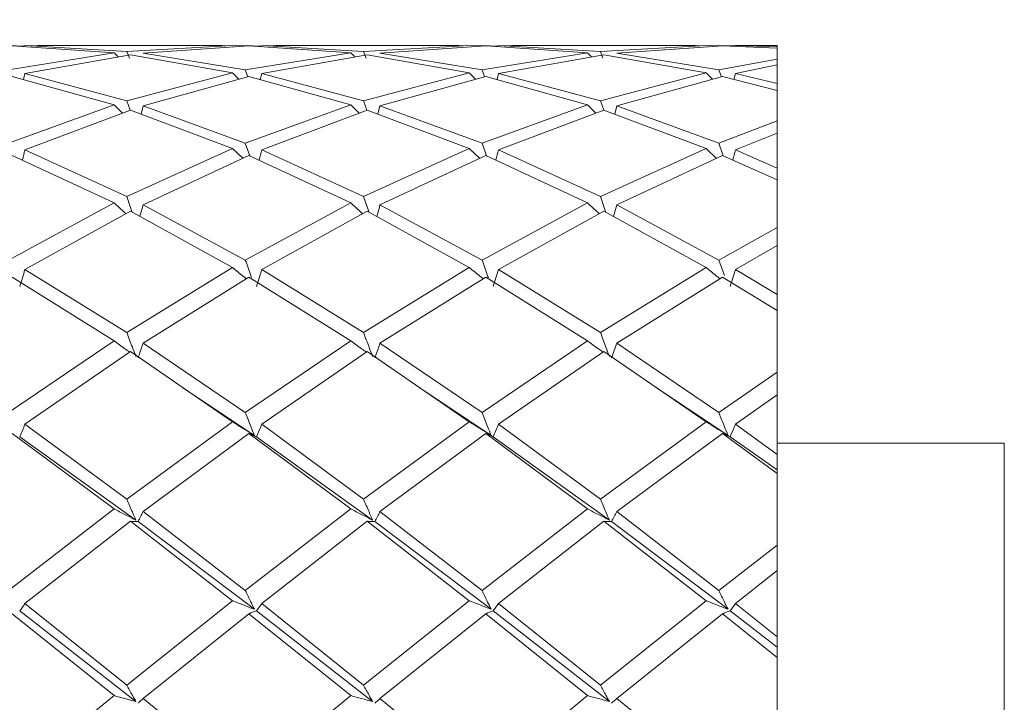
# Model space of a CAD drawing. Header units: millimetres. Extents: x 13381 to 13678, y 211 to 627.
# Tile 49 of 51: x 13618.85 to 13627.51, y 581.94 to 587.95. Entities that reach past the tile are written whole.
import ezdxf

# ---------------------------------------------------------------- set-up
doc = ezdxf.new("R2010")
doc.units = ezdxf.units.MM
doc.header["$LTSCALE"] = 0.3
doc.layers.add('标注', color=1, linetype='Continuous', lineweight=18)
doc.styles.get("Standard").update_dxf_attribs({"font": 'txt.shx', "width": 0.67, "oblique": 5, "bigfont": 'gbcbig.shx'})
doc.dimstyles.new('1', dxfattribs={"dimtxt": 2.5, "dimasz": 2, "dimexe": 0.8, "dimexo": 0, "dimgap": 1, "dimtad": 1, "dimdec": 1, "dimdsep": 46, "dimtxsty": 'Standard', "dimcen": 0, "dimclrd": 256, "dimclre": 256, "dimclrt": 256, "dimadec": 0, "dimazin": 0, "dimtfac": 1, "dimtdec": 1, "dimtmove": 0, "dimatfit": 3, "dimfxl": 0, "dimtzin": 0, "dimlwd": -1, "dimlwe": -1, "dimarcsym": 0})

# ---------------------------------------------------------------- blocks, each defined once
blk = doc.blocks.new('*D177')
at = {"layer": 'Defpoints', "color": 0}
for p in [(13617.0606, 602.2202), (13604.0086, 569.7202), (13640.2051, 569.7202)]:
    blk.add_point(p, dxfattribs=at)
at = {"layer": '标注'}
for p, q in [((13617.0606, 602.2202), (13641.0051, 602.2202)), ((13640.2051, 600.2202), (13640.2051, 571.7202)), ((13604.0086, 569.7202), (13641.0051, 569.7202))]:
    blk.add_line(p, q, dxfattribs=at)
for points in [[(13639.8718, 600.2202), (13640.5385, 600.2202), (13640.2051, 602.2202)], [(13639.8718, 571.7202), (13640.5385, 571.7202), (13640.2051, 569.7202)]]:
    blk.add_solid(points, dxfattribs=at)
at = {"layer": '标注', "insert": (13637.9551, 585.9702), "char_height": 2.5, "attachment_point": 5, "rotation": 90}
blk.add_mtext('32.5', dxfattribs=at)

msp = doc.modelspace()

# ---------------------------------------------------------------- linework, layer by layer
at = {"color": 7, "linetype": 'Continuous', "lineweight": 15}
for p, q in [((13618.89, 587.713), (13618.7468, 587.7202)), ((13619.6757, 587.655), (13618.7468, 587.5043)), ((13618.7781, 587.7175), (13619.6757, 587.655)), ((13619.7883, 587.6674), (13618.8916, 587.7195)), ((13618.8916, 587.7195), (13619.0091, 587.7153)), ((13620.6307, 587.7202), (13619.0091, 587.7202)), ((13619.6757, 587.655), (13619.7111, 587.6181)), ((13620.7171, 587.7198), (13619.7883, 587.6674)), ((13619.8106, 587.6081), (13619.7883, 587.6674)), ((13619.9323, 587.6514), (13620.8619, 587.7175)), ((13620.8305, 587.5043), (13619.9323, 587.6514)), ((13620.6307, 587.7166), (13620.7171, 587.7198)), ((13620.8305, 587.7202), (13620.7219, 587.7149)), ((13620.9737, 587.713), (13620.8305, 587.7202)), ((13621.7583, 587.655), (13620.8305, 587.5043)), ((13620.8619, 587.7175), (13621.7583, 587.655)), ((13621.8712, 587.6674), (13620.9752, 587.7195)), ((13620.9752, 587.7195), (13621.0927, 587.7153)), ((13622.7143, 587.7202), (13621.0927, 587.7202)), ((13621.7583, 587.655), (13621.7939, 587.6181)), ((13622.8008, 587.7198), (13621.8712, 587.6674)), ((13621.8935, 587.6081), (13621.8712, 587.6674)), ((13622.0154, 587.6514), (13622.9455, 587.7175)), ((13622.9142, 587.5043), (13622.0154, 587.6514)), ((13622.7143, 587.7166), (13622.8008, 587.7198)), ((13622.9142, 587.7202), (13622.8056, 587.7149)), ((13623.0573, 587.713), (13622.9142, 587.7202)), ((13623.8413, 587.655), (13622.9142, 587.5043)), ((13622.9455, 587.7175), (13623.8413, 587.655)), ((13623.9543, 587.6674), (13623.0588, 587.7195)), ((13623.0588, 587.7195), (13623.1762, 587.7153)), ((13624.7979, 587.7202), (13623.1762, 587.7202)), ((13623.8413, 587.655), (13623.8769, 587.618)), ((13624.8844, 587.7198), (13623.9543, 587.6674)), ((13623.9767, 587.608), (13623.9543, 587.6674)), ((13624.0988, 587.6514), (13625.029, 587.7175)), ((13624.9977, 587.5043), (13624.0988, 587.6514)), ((13624.7979, 587.7166), (13624.8844, 587.7198)), ((13624.9977, 587.7202), (13624.8893, 587.7149)), ((13625.1414, 587.716), (13624.9977, 587.7202)), ((13625.029, 587.7175), (13625.5086, 587.6943)), ((13625.5086, 587.7081), (13625.1422, 587.7195)), ((13625.1422, 587.7195), (13625.2596, 587.7187)), ((13625.5086, 587.7202), (13625.2596, 587.7202)), ((13625.5086, 587.7202), (13625.5086, 587.7081)), ((13625.5086, 587.6943), (13625.5086, 587.7081)), ((13625.5086, 587.6943), (13625.5086, 587.5981)), ((13618.8916, 587.4732), (13619.8195, 587.6373)), ((13619.8195, 587.6373), (13620.7171, 587.4801)), ((13620.9752, 587.4732), (13621.9024, 587.6373)), ((13621.9024, 587.6373), (13622.8008, 587.4801)), ((13623.0588, 587.4732), (13623.9856, 587.6373)), ((13623.9856, 587.6373), (13624.8844, 587.4801)), ((13625.5086, 587.5981), (13624.9977, 587.5043)), ((13625.5086, 587.5484), (13625.5086, 587.5981)), ((13618.8916, 587.4732), (13618.8787, 587.4194)), ((13619.7883, 587.2337), (13618.8916, 587.4732)), ((13620.7171, 587.4801), (13619.7883, 587.2337)), ((13620.7171, 587.4801), (13620.7732, 587.4226)), ((13620.852, 587.4445), (13620.8305, 587.5043)), ((13620.9752, 587.4732), (13620.9624, 587.4193)), ((13621.8712, 587.2337), (13620.9752, 587.4732)), ((13622.8008, 587.4801), (13621.8712, 587.2337)), ((13622.8008, 587.4801), (13622.8569, 587.4226)), ((13622.9357, 587.4445), (13622.9142, 587.5043)), ((13623.0588, 587.4732), (13623.046, 587.4193)), ((13623.9543, 587.2337), (13623.0588, 587.4732)), ((13624.8844, 587.4801), (13623.9543, 587.2337)), ((13624.8844, 587.4801), (13624.9404, 587.4226)), ((13625.0192, 587.4446), (13624.9977, 587.5043)), ((13625.1422, 587.4732), (13625.1298, 587.4213)), ((13625.1422, 587.4732), (13625.5086, 587.5484)), ((13625.5086, 587.3846), (13625.1422, 587.4732)), ((13625.5086, 587.5484), (13625.5086, 587.3846)), ((13618.7781, 587.4473), (13619.6757, 587.1981)), ((13619.9323, 587.188), (13620.8619, 587.4473)), ((13620.8619, 587.4473), (13621.7583, 587.1981)), ((13622.0154, 587.188), (13622.9455, 587.4473)), ((13622.9455, 587.4473), (13623.8413, 587.1981)), ((13624.0988, 587.188), (13625.029, 587.4473)), ((13625.029, 587.4473), (13625.5086, 587.3235)), ((13625.5086, 587.3235), (13625.5086, 587.3846)), ((13625.5086, 587.3235), (13625.5086, 587.0562)), ((13619.8174, 587.15), (13619.7883, 587.2337)), ((13621.9003, 587.15), (13621.8712, 587.2337)), ((13623.9835, 587.15), (13623.9543, 587.2337)), ((13619.6757, 587.1981), (13618.7468, 586.8602)), ((13618.8916, 586.8007), (13619.8195, 587.1507)), ((13619.6757, 587.1981), (13619.7491, 587.1242)), ((13619.8195, 587.1507), (13620.7171, 586.8137)), ((13619.9323, 587.188), (13619.9144, 587.1151)), ((13620.8305, 586.8602), (13619.9323, 587.188)), ((13621.7583, 587.1981), (13620.8305, 586.8602)), ((13620.9752, 586.8007), (13621.9024, 587.1507)), ((13621.7583, 587.1981), (13621.8319, 587.1241)), ((13621.9024, 587.1507), (13622.8008, 586.8137)), ((13622.0154, 587.188), (13621.9975, 587.1151)), ((13622.9142, 586.8602), (13622.0154, 587.188)), ((13623.8413, 587.1981), (13622.9142, 586.8602)), ((13623.0588, 586.8007), (13623.9856, 587.1507)), ((13623.8413, 587.1981), (13623.915, 587.1241)), ((13623.9856, 587.1507), (13624.8844, 586.8137)), ((13624.0988, 587.188), (13624.0808, 587.115)), ((13624.9977, 586.8602), (13624.0988, 587.188)), ((13625.5086, 587.0562), (13624.9977, 586.8602)), ((13625.5086, 586.9485), (13625.5086, 587.0562)), ((13625.1422, 586.8007), (13625.5086, 586.9485)), ((13625.5086, 586.9485), (13625.5086, 586.6409)), ((13619.7883, 586.3902), (13618.8916, 586.8007)), ((13620.7171, 586.8137), (13619.7883, 586.3902)), ((13620.7171, 586.8137), (13620.8075, 586.7273)), ((13620.8688, 586.7495), (13620.8305, 586.8602)), ((13621.8712, 586.3902), (13620.9752, 586.8007)), ((13622.8008, 586.8137), (13621.8712, 586.3902)), ((13622.8008, 586.8137), (13622.8912, 586.7273)), ((13622.9524, 586.7495), (13622.9142, 586.8602)), ((13623.9543, 586.3902), (13623.0588, 586.8007)), ((13624.8844, 586.8137), (13623.9543, 586.3902)), ((13624.8844, 586.8137), (13624.9747, 586.7273)), ((13625.0359, 586.7497), (13624.9977, 586.8602)), ((13625.5086, 586.6409), (13625.1422, 586.8007)), ((13618.7781, 586.7527), (13619.6757, 586.3337)), ((13619.9323, 586.3179), (13620.8619, 586.7527)), ((13620.8619, 586.7527), (13621.7583, 586.3337)), ((13622.0154, 586.3179), (13622.9455, 586.7527)), ((13622.9455, 586.7527), (13623.8413, 586.3337)), ((13624.0988, 586.3179), (13625.029, 586.7527)), ((13625.029, 586.7527), (13625.5086, 586.5368)), ((13625.5086, 586.5368), (13625.5086, 586.6409)), ((13625.5086, 586.5368), (13625.5086, 586.1166)), ((13619.8333, 586.26), (13619.7883, 586.3902)), ((13621.9162, 586.26), (13621.8712, 586.3902)), ((13623.9994, 586.26), (13623.9543, 586.3902)), ((13619.6757, 586.3337), (13618.7468, 585.8318)), ((13620.8305, 585.8318), (13619.9323, 586.3179)), ((13621.7583, 586.3337), (13620.8305, 585.8318)), ((13622.9142, 585.8318), (13622.0154, 586.3179)), ((13623.8413, 586.3337), (13622.9142, 585.8318)), ((13624.9977, 585.8318), (13624.0988, 586.3179)), ((13618.8916, 585.7479), (13619.8195, 586.2601)), ((13619.8195, 586.2601), (13620.7171, 585.7662)), ((13620.9752, 585.7479), (13621.9024, 586.2601)), ((13621.9024, 586.2601), (13622.8008, 585.7662)), ((13623.0588, 585.7479), (13623.9856, 586.2601)), ((13623.9856, 586.2601), (13624.8844, 585.7662)), ((13625.5086, 586.1166), (13624.9977, 585.8318)), ((13625.5086, 585.9583), (13625.5086, 586.1166)), ((13625.1422, 585.7479), (13625.5086, 585.9583)), ((13625.5086, 585.9583), (13625.5086, 585.5279)), ((13625.0461, 585.6955), (13624.9977, 585.8318)), ((13619.7883, 585.1944), (13618.8916, 585.7479)), ((13620.7171, 585.7662), (13619.7883, 585.1944)), ((13621.8712, 585.1944), (13620.9752, 585.7479)), ((13622.8008, 585.7662), (13621.8712, 585.1944)), ((13623.9543, 585.1944), (13623.0588, 585.7479)), ((13624.8844, 585.7662), (13623.9543, 585.1944)), ((13625.5086, 585.5279), (13625.1422, 585.7479)), ((13618.7781, 585.6811), (13619.6757, 585.1209)), ((13619.9323, 585.1004), (13620.8619, 585.6811)), ((13620.8619, 585.6811), (13621.7583, 585.1209)), ((13622.0154, 585.1004), (13622.9455, 585.6811)), ((13622.9455, 585.6811), (13623.8413, 585.1209)), ((13624.0988, 585.1004), (13625.029, 585.6811)), ((13625.029, 585.6811), (13625.5086, 585.3877)), ((13625.5086, 585.3877), (13625.5086, 585.5279)), ((13625.5086, 585.3877), (13625.5086, 584.8434)), ((13619.6757, 585.1209), (13618.7468, 584.4891)), ((13620.8305, 584.4891), (13619.9323, 585.1004)), ((13621.7583, 585.1209), (13620.8305, 584.4891)), ((13622.9142, 584.4891), (13622.0154, 585.1004)), ((13623.8413, 585.1209), (13622.9142, 584.4891)), ((13624.9977, 584.4891), (13624.0988, 585.1004)), ((13618.8916, 584.3866), (13619.8195, 585.0259)), ((13619.8195, 585.0259), (13620.7171, 584.4089)), ((13620.9752, 584.3866), (13621.9024, 585.0259)), ((13621.9024, 585.0259), (13622.8008, 584.4089)), ((13623.0588, 584.3866), (13623.9856, 585.0259)), ((13623.9856, 585.0259), (13624.8844, 584.4089)), ((13625.5086, 584.8434), (13624.9977, 584.4891)), ((13625.5086, 584.6452), (13625.5086, 584.8434)), ((13620.9105, 584.289), (13620.2813, 584.7073)), ((13622.9942, 584.289), (13622.3648, 584.7072)), ((13625.0776, 584.289), (13624.4483, 584.7071)), ((13625.1422, 584.3866), (13625.5086, 584.6452)), ((13625.5086, 584.6452), (13625.5086, 584.1212)), ((13619.7883, 583.7278), (13618.8916, 584.3866)), ((13620.7171, 584.4089), (13619.7883, 583.7278)), ((13621.8712, 583.7278), (13620.9752, 584.3866)), ((13622.8008, 584.4089), (13621.8712, 583.7278)), ((13623.9543, 583.7278), (13623.0588, 584.3866)), ((13624.8844, 584.4089), (13623.9543, 583.7278)), ((13625.5086, 584.1212), (13625.1422, 584.3866)), ((13618.7781, 584.3055), (13619.6757, 583.6423)), ((13619.8679, 583.5436), (13618.8451, 584.2763)), ((13619.9323, 583.6185), (13620.8619, 584.3055)), ((13620.8619, 584.3055), (13621.7583, 583.6423)), ((13621.9509, 583.5436), (13620.9288, 584.2763)), ((13622.0154, 583.6185), (13622.9455, 584.3055)), ((13622.9455, 584.3055), (13623.8413, 583.6423)), ((13624.0342, 583.5436), (13623.0124, 584.2763)), ((13624.0988, 583.6185), (13625.029, 584.3055)), ((13625.029, 584.3055), (13625.5086, 583.9547)), ((13625.5086, 583.9856), (13625.0959, 584.2763)), ((13627.5086, 584.2202), (13625.5086, 584.2202)), ((13627.5086, 584.2202), (13627.5086, 578.2202)), ((13625.5086, 583.9856), (13625.5086, 584.1212)), ((13625.5086, 583.9547), (13625.5086, 583.9856)), ((13625.5086, 583.9547), (13625.5086, 583.3232)), ((13619.6757, 583.6423), (13618.7468, 582.9236)), ((13620.8305, 582.9236), (13619.9323, 583.6185)), ((13621.7583, 583.6423), (13620.8305, 582.9236)), ((13622.9142, 582.9236), (13622.0154, 583.6185)), ((13623.8413, 583.6423), (13622.9142, 582.9236)), ((13624.9977, 582.9236), (13624.0988, 583.6185)), ((13618.8916, 582.8095), (13619.8195, 583.5324)), ((13619.8195, 583.5324), (13620.7171, 582.8342)), ((13620.9105, 582.7586), (13619.8861, 583.5302)), ((13620.9752, 582.8095), (13621.9024, 583.5324)), ((13621.9024, 583.5324), (13622.8008, 582.8342)), ((13622.9942, 582.7586), (13621.9691, 583.5302)), ((13623.0588, 582.8095), (13623.9856, 583.5324)), ((13623.9856, 583.5324), (13624.8844, 582.8342)), ((13625.0776, 582.7586), (13624.0524, 583.5302)), ((13625.5086, 583.3232), (13624.9977, 582.9236)), ((13625.5086, 583.0986), (13625.5086, 583.3232)), ((13625.1422, 582.8095), (13625.5086, 583.0986)), ((13625.5086, 583.0986), (13625.5086, 582.5169)), ((13619.7883, 582.0902), (13618.8916, 582.8095)), ((13620.7171, 582.8342), (13619.7883, 582.0902)), ((13621.8712, 582.0902), (13620.9752, 582.8095)), ((13622.8008, 582.8342), (13621.8712, 582.0902)), ((13623.9543, 582.0902), (13623.0588, 582.8095)), ((13624.8844, 582.8342), (13623.9543, 582.0902)), ((13625.5086, 582.5169), (13625.1422, 582.8095)), ((13618.7781, 582.7197), (13619.6757, 581.9986)), ((13619.8679, 581.9472), (13618.8451, 582.7445)), ((13619.9323, 581.9732), (13620.8619, 582.7197)), ((13620.8619, 582.7197), (13621.7583, 581.9986)), ((13621.9509, 581.9472), (13620.9288, 582.7445)), ((13622.0154, 581.9732), (13622.9455, 582.7197)), ((13622.9455, 582.7197), (13623.8413, 581.9986)), ((13624.0342, 581.9472), (13623.0124, 582.7445)), ((13624.0988, 581.9732), (13625.029, 582.7197)), ((13625.029, 582.7197), (13625.5086, 582.3353)), ((13625.5086, 582.4245), (13625.0959, 582.7445)), ((13625.5086, 582.4245), (13625.5086, 582.5169)), ((13625.5086, 582.3353), (13625.5086, 582.4245)), ((13625.5086, 582.3353), (13625.5086, 581.6597)), ((13619.6757, 581.9986), (13618.7468, 581.242)), ((13620.8305, 581.242), (13619.9323, 581.9732)), ((13621.7583, 581.9986), (13620.8305, 581.242)), ((13622.9142, 581.242), (13622.0154, 581.9732)), ((13623.8413, 581.9986), (13622.9142, 581.242)), ((13624.9977, 581.242), (13624.0988, 581.9732))]:
    msp.add_line(p, q, dxfattribs=at)
for points, knots in [([(13618.8916, 586.8007), (13618.884, 586.7713), (13618.8764, 586.7413), (13618.8683, 586.7114), (13618.8681, 586.7107)], [0, 0, 0, 0, 0.977895, 1, 1, 1, 1]), ([(13620.9752, 586.8007), (13620.9677, 586.7713), (13620.96, 586.7413), (13620.952, 586.7114), (13620.9518, 586.7107)], [0, 0, 0, 0, 0.9775491, 1, 1, 1, 1]), ([(13623.0588, 586.8007), (13623.0513, 586.7713), (13623.0436, 586.7413), (13623.0356, 586.7114), (13623.0354, 586.7107)], [0, 0, 0, 0, 0.977529, 1, 1, 1, 1]), ([(13625.1422, 586.8007), (13625.1347, 586.7713), (13625.1272, 586.7418), (13625.1193, 586.7123), (13625.1192, 586.7121)], [0, 0, 0, 0, 0.993456, 1, 1, 1, 1]), ([(13619.6757, 586.3337), (13619.7071, 586.3049), (13619.7418, 586.273), (13619.7777, 586.2419), (13619.7811, 586.2389)], [0, 0, 0, 0, 0.9035333, 1, 1, 1, 1]), ([(13619.9323, 586.3179), (13619.9248, 586.2906), (13619.9152, 586.256), (13619.9053, 586.2214), (13619.9031, 586.214)], [0, 0, 0, 0, 0.786547, 1, 1, 1, 1]), ([(13621.7583, 586.3337), (13621.7898, 586.3049), (13621.8246, 586.273), (13621.8605, 586.2419), (13621.864, 586.2389)], [0, 0, 0, 0, 0.90324, 1, 1, 1, 1]), ([(13622.0154, 586.3179), (13622.0079, 586.2906), (13621.9983, 586.256), (13621.9883, 586.2214), (13621.9862, 586.214)], [0, 0, 0, 0, 0.786224, 1, 1, 1, 1]), ([(13623.8413, 586.3337), (13623.8728, 586.3049), (13623.9077, 586.2729), (13623.9437, 586.2418), (13623.9472, 586.2388)], [0, 0, 0, 0, 0.9029201, 1, 1, 1, 1]), ([(13624.0988, 586.3179), (13624.0912, 586.2906), (13624.0817, 586.256), (13624.0717, 586.2213), (13624.0695, 586.2139)], [0, 0, 0, 0, 0.785925, 1, 1, 1, 1]), ([(13620.885, 585.679), (13620.883, 585.6845), (13620.8642, 585.7352), (13620.8464, 585.7863), (13620.8305, 585.8318)], [0, 0, 0, 0, 0.1084071, 1, 1, 1, 1]), ([(13622.9687, 585.679), (13622.9666, 585.6845), (13622.9478, 585.7353), (13622.93, 585.7863), (13622.9142, 585.8318)], [0, 0, 0, 0, 0.108471, 1, 1, 1, 1]), ([(13618.8916, 585.7479), (13618.884, 585.7232), (13618.8689, 585.6738), (13618.853, 585.6245), (13618.8451, 585.5998)], [0, 0, 0, 0, 0.499995, 1, 1, 1, 1]), ([(13620.7171, 585.7662), (13620.7488, 585.7398), (13620.7889, 585.7064), (13620.8302, 585.6738), (13620.839, 585.6669)], [0, 0, 0, 0, 0.7887099, 1, 1, 1, 1]), ([(13620.9752, 585.7479), (13620.9677, 585.7232), (13620.9525, 585.6738), (13620.9367, 585.6245), (13620.9288, 585.5998)], [0, 0, 0, 0, 0.499994, 1, 1, 1, 1]), ([(13622.8008, 585.7662), (13622.8325, 585.7398), (13622.8726, 585.7064), (13622.9139, 585.6738), (13622.9226, 585.6669)], [0, 0, 0, 0, 0.788752, 1, 1, 1, 1]), ([(13623.0588, 585.7479), (13623.0512, 585.7232), (13623.0361, 585.6738), (13623.0203, 585.6245), (13623.0124, 585.5998)], [0, 0, 0, 0, 0.499996, 1, 1, 1, 1]), ([(13624.8844, 585.7662), (13624.9161, 585.7398), (13624.9561, 585.7064), (13624.9974, 585.6738), (13625.0062, 585.6669)], [0, 0, 0, 0, 0.788785, 1, 1, 1, 1]), ([(13625.1422, 585.7479), (13625.1346, 585.7232), (13625.1195, 585.6738), (13625.1038, 585.6245), (13625.0959, 585.5998)], [0, 0, 0, 0, 0.499994, 1, 1, 1, 1]), ([(13619.8679, 584.9818), (13619.8573, 585.0091), (13619.83, 585.0797), (13619.8042, 585.1508), (13619.7883, 585.1944)], [0, 0, 0, 0, 0.3862643, 1, 1, 1, 1]), ([(13621.9509, 584.9818), (13621.9403, 585.0091), (13621.9129, 585.0797), (13621.887, 585.1508), (13621.8712, 585.1944)], [0, 0, 0, 0, 0.386176, 1, 1, 1, 1]), ([(13624.0342, 584.9818), (13624.0236, 585.009), (13623.9961, 585.0797), (13623.9702, 585.1508), (13623.9543, 585.1944)], [0, 0, 0, 0, 0.386109, 1, 1, 1, 1]), ([(13619.6757, 585.1209), (13619.7071, 585.0974), (13619.7521, 585.0638), (13619.7985, 585.031), (13619.8125, 585.0211)], [0, 0, 0, 0, 0.699254, 1, 1, 1, 1]), ([(13619.9323, 585.1004), (13619.9247, 585.0787), (13619.9097, 585.0352), (13619.8939, 584.9918), (13619.8861, 584.9701)], [0, 0, 0, 0, 0.500004, 1, 1, 1, 1]), ([(13621.7583, 585.1209), (13621.7898, 585.0974), (13621.8349, 585.0638), (13621.8814, 585.031), (13621.8954, 585.0211)], [0, 0, 0, 0, 0.699223, 1, 1, 1, 1]), ([(13622.0154, 585.1004), (13622.0078, 585.0787), (13621.9928, 585.0352), (13621.977, 584.9918), (13621.9691, 584.9701)], [0, 0, 0, 0, 0.500002, 1, 1, 1, 1]), ([(13623.8413, 585.1209), (13623.8728, 585.0974), (13623.918, 585.0638), (13623.9646, 585.031), (13623.9786, 585.0211)], [0, 0, 0, 0, 0.6991522, 1, 1, 1, 1]), ([(13624.0988, 585.1004), (13624.0912, 585.0787), (13624.0761, 585.0352), (13624.0603, 584.9918), (13624.0524, 584.9701)], [0, 0, 0, 0, 0.5000004, 1, 1, 1, 1]), ([(13620.9105, 584.289), (13620.8999, 584.3146), (13620.8724, 584.3812), (13620.8465, 584.448), (13620.8305, 584.4891)], [0, 0, 0, 0, 0.386019, 1, 1, 1, 1]), ([(13622.9942, 584.289), (13622.9835, 584.3146), (13622.9561, 584.3812), (13622.9301, 584.448), (13622.9142, 584.4891)], [0, 0, 0, 0, 0.386041, 1, 1, 1, 1]), ([(13625.0776, 584.289), (13625.067, 584.3146), (13625.0396, 584.3812), (13625.0137, 584.448), (13624.9977, 584.4891)], [0, 0, 0, 0, 0.38609, 1, 1, 1, 1]), ([(13618.8916, 584.3866), (13618.884, 584.3682), (13618.8689, 584.3314), (13618.853, 584.2947), (13618.8451, 584.2763)], [0, 0, 0, 0, 0.499977, 1, 1, 1, 1]), ([(13620.7171, 584.4089), (13620.7488, 584.3887), (13620.8123, 584.3483), (13620.8778, 584.3087), (13620.9105, 584.289)], [0, 0, 0, 0, 0.499891, 1, 1, 1, 1]), ([(13620.9752, 584.3866), (13620.9677, 584.3682), (13620.9525, 584.3314), (13620.9367, 584.2947), (13620.9288, 584.2763)], [0, 0, 0, 0, 0.499975, 1, 1, 1, 1]), ([(13622.8008, 584.4089), (13622.8325, 584.3887), (13622.896, 584.3483), (13622.9614, 584.3087), (13622.9942, 584.289)], [0, 0, 0, 0, 0.49991, 1, 1, 1, 1]), ([(13623.0588, 584.3866), (13623.0512, 584.3682), (13623.0361, 584.3314), (13623.0203, 584.2947), (13623.0124, 584.2763)], [0, 0, 0, 0, 0.499977, 1, 1, 1, 1]), ([(13624.8844, 584.4089), (13624.9162, 584.3887), (13624.9796, 584.3483), (13625.0449, 584.3087), (13625.0776, 584.289)], [0, 0, 0, 0, 0.4999, 1, 1, 1, 1]), ([(13625.1422, 584.3866), (13625.1346, 584.3682), (13625.1195, 584.3314), (13625.1038, 584.2947), (13625.0959, 584.2763)], [0, 0, 0, 0, 0.499976, 1, 1, 1, 1]), ([(13620.9288, 584.2763), (13620.9174, 584.2811), (13620.8945, 584.2908), (13620.8728, 584.3006), (13620.8619, 584.3055)], [0, 0, 0, 0, 0.4999752, 1, 1, 1, 1]), ([(13623.0124, 584.2763), (13623.001, 584.2811), (13622.9782, 584.2908), (13622.9564, 584.3006), (13622.9455, 584.3055)], [0, 0, 0, 0, 0.49997, 1, 1, 1, 1]), ([(13625.0959, 584.2763), (13625.0845, 584.2811), (13625.0616, 584.2908), (13625.0399, 584.3006), (13625.029, 584.3055)], [0, 0, 0, 0, 0.4999689, 1, 1, 1, 1]), ([(13619.8679, 583.5436), (13619.8573, 583.5673), (13619.83, 583.6285), (13619.8042, 583.69), (13619.7883, 583.7278)], [0, 0, 0, 0, 0.3862584, 1, 1, 1, 1]), ([(13621.9509, 583.5436), (13621.9403, 583.5673), (13621.9129, 583.6285), (13621.887, 583.69), (13621.8712, 583.7278)], [0, 0, 0, 0, 0.38618, 1, 1, 1, 1]), ([(13624.0342, 583.5436), (13624.0236, 583.5673), (13623.9961, 583.6285), (13623.9702, 583.69), (13623.9543, 583.7278)], [0, 0, 0, 0, 0.38612, 1, 1, 1, 1]), ([(13619.6757, 583.6423), (13619.7072, 583.6257), (13619.7703, 583.5925), (13619.8353, 583.5599), (13619.8679, 583.5436)], [0, 0, 0, 0, 0.499902, 1, 1, 1, 1]), ([(13619.9323, 583.6185), (13619.9247, 583.6038), (13619.9097, 583.5743), (13619.8939, 583.5449), (13619.8861, 583.5302)], [0, 0, 0, 0, 0.499981, 1, 1, 1, 1]), ([(13621.7583, 583.6423), (13621.7899, 583.6257), (13621.8531, 583.5925), (13621.9183, 583.5599), (13621.9509, 583.5436)], [0, 0, 0, 0, 0.499893, 1, 1, 1, 1]), ([(13622.0154, 583.6185), (13622.0078, 583.6038), (13621.9928, 583.5743), (13621.977, 583.5449), (13621.9691, 583.5302)], [0, 0, 0, 0, 0.499978, 1, 1, 1, 1]), ([(13623.8413, 583.6423), (13623.8729, 583.6257), (13623.9362, 583.5925), (13624.0015, 583.5599), (13624.0342, 583.5436)], [0, 0, 0, 0, 0.499896, 1, 1, 1, 1]), ([(13624.0988, 583.6185), (13624.0912, 583.6038), (13624.0761, 583.5743), (13624.0603, 583.5449), (13624.0524, 583.5302)], [0, 0, 0, 0, 0.499976, 1, 1, 1, 1]), ([(13619.8861, 583.5302), (13619.8747, 583.5305), (13619.852, 583.5312), (13619.8303, 583.532), (13619.8195, 583.5324)], [0, 0, 0, 0, 0.499986, 1, 1, 1, 1]), ([(13621.9691, 583.5302), (13621.9577, 583.5305), (13621.9349, 583.5312), (13621.9132, 583.532), (13621.9024, 583.5324)], [0, 0, 0, 0, 0.499984, 1, 1, 1, 1]), ([(13624.0524, 583.5302), (13624.041, 583.5305), (13624.0182, 583.5312), (13623.9964, 583.532), (13623.9856, 583.5324)], [0, 0, 0, 0, 0.4999856, 1, 1, 1, 1]), ([(13620.9105, 582.7586), (13620.8999, 582.7798), (13620.8724, 582.8346), (13620.8465, 582.8897), (13620.8305, 582.9236)], [0, 0, 0, 0, 0.3860205, 1, 1, 1, 1]), ([(13622.9942, 582.7586), (13622.9835, 582.7798), (13622.9561, 582.8346), (13622.9301, 582.8897), (13622.9142, 582.9236)], [0, 0, 0, 0, 0.386056, 1, 1, 1, 1]), ([(13625.0776, 582.7586), (13625.067, 582.7798), (13625.0396, 582.8347), (13625.0137, 582.8897), (13624.9977, 582.9236)], [0, 0, 0, 0, 0.3861004, 1, 1, 1, 1]), ([(13618.8916, 582.8095), (13618.884, 582.7986), (13618.8689, 582.777), (13618.853, 582.7554), (13618.8451, 582.7445)], [0, 0, 0, 0, 0.499993, 1, 1, 1, 1]), ([(13620.7171, 582.8342), (13620.7488, 582.8215), (13620.8123, 582.7961), (13620.8778, 582.7711), (13620.9105, 582.7586)], [0, 0, 0, 0, 0.499884, 1, 1, 1, 1]), ([(13620.9752, 582.8095), (13620.9677, 582.7986), (13620.9525, 582.777), (13620.9367, 582.7554), (13620.9288, 582.7445)], [0, 0, 0, 0, 0.499991, 1, 1, 1, 1]), ([(13622.8008, 582.8342), (13622.8325, 582.8215), (13622.896, 582.7961), (13622.9614, 582.7711), (13622.9942, 582.7586)], [0, 0, 0, 0, 0.499906, 1, 1, 1, 1]), ([(13623.0588, 582.8095), (13623.0512, 582.7986), (13623.0361, 582.777), (13623.0203, 582.7554), (13623.0124, 582.7445)], [0, 0, 0, 0, 0.499993, 1, 1, 1, 1]), ([(13624.8844, 582.8342), (13624.9162, 582.8215), (13624.9796, 582.7961), (13625.0449, 582.7711), (13625.0776, 582.7586)], [0, 0, 0, 0, 0.499898, 1, 1, 1, 1]), ([(13625.1422, 582.8095), (13625.1346, 582.7986), (13625.1195, 582.777), (13625.1038, 582.7554), (13625.0959, 582.7445)], [0, 0, 0, 0, 0.499991, 1, 1, 1, 1]), ([(13620.9288, 582.7445), (13620.9174, 582.7404), (13620.8945, 582.7321), (13620.8728, 582.7238), (13620.8619, 582.7197)], [0, 0, 0, 0, 0.499964, 1, 1, 1, 1]), ([(13623.0124, 582.7445), (13623.001, 582.7404), (13622.9782, 582.7321), (13622.9564, 582.7238), (13622.9455, 582.7197)], [0, 0, 0, 0, 0.499958, 1, 1, 1, 1]), ([(13625.0959, 582.7445), (13625.0845, 582.7404), (13625.0616, 582.7321), (13625.0399, 582.7238), (13625.029, 582.7197)], [0, 0, 0, 0, 0.499957, 1, 1, 1, 1]), ([(13619.8679, 581.9472), (13619.8573, 581.9656), (13619.83, 582.0132), (13619.8042, 582.0609), (13619.7883, 582.0902)], [0, 0, 0, 0, 0.386267, 1, 1, 1, 1]), ([(13621.9509, 581.9472), (13621.9403, 581.9656), (13621.9129, 582.0132), (13621.887, 582.0609), (13621.8712, 582.0902)], [0, 0, 0, 0, 0.386181, 1, 1, 1, 1]), ([(13624.0342, 581.9472), (13624.0236, 581.9656), (13623.9961, 582.0132), (13623.9702, 582.0609), (13623.9543, 582.0902)], [0, 0, 0, 0, 0.386108, 1, 1, 1, 1]), ([(13619.6757, 581.9986), (13619.7072, 581.99), (13619.7703, 581.9728), (13619.8353, 581.9557), (13619.8679, 581.9472)], [0, 0, 0, 0, 0.499898, 1, 1, 1, 1]), ([(13619.9323, 581.9732), (13619.9247, 581.9665), (13619.9097, 581.953), (13619.8939, 581.9395), (13619.8861, 581.9328)], [0, 0, 0, 0, 0.5000096, 1, 1, 1, 1]), ([(13621.7583, 581.9986), (13621.7899, 581.99), (13621.8531, 581.9728), (13621.9183, 581.9557), (13621.9509, 581.9472)], [0, 0, 0, 0, 0.499904, 1, 1, 1, 1]), ([(13622.0154, 581.9732), (13622.0078, 581.9665), (13621.9928, 581.953), (13621.977, 581.9395), (13621.9691, 581.9328)], [0, 0, 0, 0, 0.500007, 1, 1, 1, 1]), ([(13623.8413, 581.9986), (13623.8729, 581.99), (13623.9362, 581.9728), (13624.0015, 581.9557), (13624.0342, 581.9472)], [0, 0, 0, 0, 0.49989, 1, 1, 1, 1]), ([(13624.0988, 581.9732), (13624.0912, 581.9665), (13624.0761, 581.953), (13624.0603, 581.9395), (13624.0524, 581.9328)], [0, 0, 0, 0, 0.500005, 1, 1, 1, 1])]:
    msp.add_open_spline(points, degree=3, knots=knots, dxfattribs=at)

# ---------------------------------------------------------------- dimensions: what is measured, and where the dimension line sits
at = {"layer": '标注'}
dim = msp.add_linear_dim(base=(13640.2051, 569.7202), p1=(13617.0606, 602.2202), p2=(13604.0086, 569.7202), angle=90, dimstyle='1', dxfattribs=at)
dim.commit()
dim.dimension.update_dxf_attribs({"geometry": '*D177', "text_midpoint": (13637.9551, 585.9702)})

doc.saveas('drawing.dxf')
